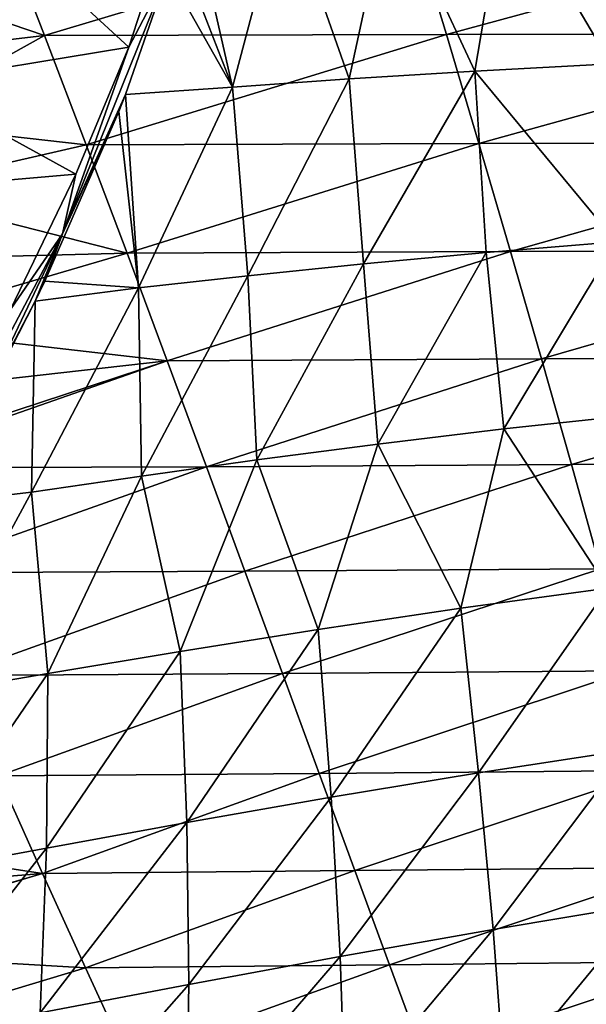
# Model space of a CAD drawing. Header units: metres. Extents: x -237 to 25, y -25 to 25.
# Tile 116 of 165: x -170.51 to -166.6, y -8.97 to -2.17. Entities that reach past the tile are written whole.
import ezdxf

# ---------------------------------------------------------------- set-up
doc = ezdxf.new("R2010")
doc.units = ezdxf.units.M
doc.layers.add('solid_10481232', color=7, linetype='CONTINUOUS')

msp = doc.modelspace()

# ---------------------------------------------------------------- linework, layer by layer
at = {"layer": 'solid_10481232'}
for points in [[(-169.760574, -2.354478, 180.48642), (-171.271667, -2.603187, 180.865097), (-171.006058, -1.210851, 180.798523)], [(-169.490662, -1.524163, 180.418762), (-169.760574, -2.354478, 180.48642), (-171.006058, -1.210851, 180.798523)], [(-167.153122, -1.243526, 180.290192), (-166.278671, -1.222375, 180.190704), (-166.429733, -2.470797, 180.34491)], [(-169.432327, -1.635299, 180.41684), (-169.34874, -1.2927, 180.394547), (-169.043243, -2.631627, 180.528641)], [(-169.34874, -1.2927, 180.394547), (-168.689178, -1.290397, 180.393051), (-169.043243, -2.631627, 180.528641)], [(-168.689178, -1.290397, 180.393051), (-168.238632, -2.575241, 180.506378), (-169.043243, -2.631627, 180.528641)], [(-168.689178, -1.290397, 180.393051), (-167.954285, -1.266369, 180.357773), (-168.238632, -2.575241, 180.506378)], [(-167.954285, -1.266369, 180.357773), (-167.3694, -2.521163, 180.444397), (-168.238632, -2.575241, 180.506378)], [(-167.954285, -1.266369, 180.357773), (-167.153122, -1.243526, 180.290192), (-167.3694, -2.521163, 180.444397)], [(-167.153122, -1.243526, 180.290192), (-166.429733, -2.470797, 180.34491), (-167.3694, -2.521163, 180.444397)], [(-170.635345, -1.516509, 212.055756), (-171.382294, -1.92101, 212.14061), (-170.342575, -2.274654, 211.906387)], [(-170.635345, -1.516509, 212.055756), (-170.342575, -2.274654, 211.906387), (-167.795975, -1.511656, 211.545746)], [(-170.342575, -2.274654, 211.906387), (-167.565918, -2.26748, 211.407303), (-167.795975, -1.511656, 211.545746)], [(-169.490555, -1.840267, 180.432175), (-169.760574, -2.354478, 180.48642), (-169.490662, -1.524163, 180.418762)], [(-167.795975, -1.511656, 211.545746), (-167.565918, -2.26748, 211.407303), (-164.769409, -1.508017, 210.988205)], [(-167.565918, -2.26748, 211.407303), (-164.610428, -2.262111, 210.862762), (-164.769409, -1.508017, 210.988205)], [(-169.490555, -1.840267, 180.432175), (-169.432327, -1.635299, 180.41684), (-169.043243, -2.631627, 180.528641)], [(-170.219849, -3.645212, 180.615189), (-169.760574, -2.354478, 180.48642), (-169.490555, -1.840267, 180.432175)], [(-170.219849, -3.645212, 180.615189), (-169.490555, -1.840267, 180.432175), (-169.783508, -2.68354, 180.508636)], [(-169.490555, -1.840267, 180.432175), (-169.043243, -2.631627, 180.528641), (-169.783508, -2.68354, 180.508636)], [(-170.342575, -2.274654, 211.906387), (-171.382294, -1.92101, 212.14061), (-171.400482, -2.399764, 212.073502)], [(-170.342575, -2.274654, 211.906387), (-171.400482, -2.399764, 212.073502), (-171.423203, -2.876786, 211.991531)], [(-170.342575, -2.274654, 211.906387), (-171.423203, -2.876786, 211.991531), (-170.05481, -3.029928, 211.718414)], [(-170.342575, -2.274654, 211.906387), (-170.05481, -3.029928, 211.718414), (-167.565918, -2.26748, 211.407303)], [(-170.05481, -3.029928, 211.718414), (-167.341324, -3.020523, 211.230698), (-167.565918, -2.26748, 211.407303)], [(-167.565918, -2.26748, 211.407303), (-167.341324, -3.020523, 211.230698), (-164.610428, -2.262111, 210.862762)], [(-167.341324, -3.020523, 211.230698), (-164.457275, -3.013503, 210.699524), (-164.610428, -2.262111, 210.862762)], [(-169.760574, -2.354478, 180.48642), (-170.125977, -3.233545, 180.577988), (-171.271667, -2.603187, 180.865097)], [(-170.219849, -3.645212, 180.615189), (-170.125977, -3.233545, 180.577988), (-169.760574, -2.354478, 180.48642)], [(-167.3694, -2.521163, 180.444397), (-166.429733, -2.470797, 180.34491), (-166.393646, -3.700262, 180.563782)], [(-169.043243, -2.631627, 180.528641), (-168.238632, -2.575241, 180.506378), (-168.938232, -3.934823, 180.743515)], [(-168.238632, -2.575241, 180.506378), (-168.13829, -3.852842, 180.718307), (-168.938232, -3.934823, 180.743515)], [(-168.238632, -2.575241, 180.506378), (-167.3694, -2.521163, 180.444397), (-168.13829, -3.852842, 180.718307)], [(-167.3694, -2.521163, 180.444397), (-167.290817, -3.774054, 180.657349), (-168.13829, -3.852842, 180.718307)], [(-167.3694, -2.521163, 180.444397), (-166.393646, -3.700262, 180.563782), (-167.290817, -3.774054, 180.657349)], [(-170.125977, -3.233545, 180.577988), (-171.483475, -3.350241, 180.918167), (-171.271667, -2.603187, 180.865097)], [(-169.783508, -2.68354, 180.508636), (-169.043243, -2.631627, 180.528641), (-169.692734, -4.018201, 180.729874)], [(-169.043243, -2.631627, 180.528641), (-168.938232, -3.934823, 180.743515), (-169.692734, -4.018201, 180.729874)], [(-170.219849, -3.645212, 180.615189), (-169.783508, -2.68354, 180.508636), (-169.828934, -2.800748, 180.520813)], [(-169.828934, -2.800748, 180.520813), (-169.783508, -2.68354, 180.508636), (-169.692734, -4.018201, 180.729874)], [(-170.341537, -3.972557, 180.658295), (-169.828934, -2.800748, 180.520813), (-169.692734, -4.018201, 180.729874)], [(-170.219849, -3.645212, 180.615189), (-169.828934, -2.800748, 180.520813), (-170.341537, -3.972557, 180.658295)], [(-170.05481, -3.029928, 211.718414), (-171.423203, -2.876786, 211.991531), (-171.450836, -3.351464, 211.89476)], [(-170.05481, -3.029928, 211.718414), (-171.450836, -3.351464, 211.89476), (-169.772278, -3.780174, 211.491806)], [(-170.05481, -3.029928, 211.718414), (-169.772278, -3.780174, 211.491806), (-167.341324, -3.020523, 211.230698)], [(-169.772278, -3.780174, 211.491806), (-167.12233, -3.768639, 211.015884), (-167.341324, -3.020523, 211.230698)], [(-167.341324, -3.020523, 211.230698), (-167.12233, -3.768639, 211.015884), (-164.457275, -3.013503, 210.699524)], [(-167.12233, -3.768639, 211.015884), (-164.310074, -3.760056, 210.498398), (-164.457275, -3.013503, 210.699524)], [(-170.125977, -3.233545, 180.577988), (-170.579361, -4.168847, 180.691605), (-171.483475, -3.350241, 180.918167)], [(-170.219849, -3.645212, 180.615189), (-170.579361, -4.168847, 180.691605), (-170.125977, -3.233545, 180.577988)], [(-169.772278, -3.780174, 211.491806), (-171.450836, -3.351464, 211.89476), (-171.482101, -3.823284, 211.783081)], [(-170.219849, -3.645212, 180.615189), (-171.1138, -5.334371, 180.839218), (-170.579361, -4.168847, 180.691605)], [(-170.219849, -3.645212, 180.615189), (-170.874924, -5.024341, 180.801361), (-171.1138, -5.334371, 180.839218)], [(-170.219849, -3.645212, 180.615189), (-170.409042, -4.111772, 180.676208), (-170.874924, -5.024341, 180.801361)], [(-170.219849, -3.645212, 180.615189), (-170.341537, -3.972557, 180.658295), (-170.409042, -4.111772, 180.676208)], [(-167.290817, -3.774054, 180.657349), (-166.393646, -3.700262, 180.563782), (-167.169296, -4.994409, 180.950928)], [(-166.393646, -3.700262, 180.563782), (-166.261963, -4.896103, 180.856857), (-167.169296, -4.994409, 180.950928)], [(-169.772278, -3.780174, 211.491806), (-171.482101, -3.823284, 211.783081), (-171.518036, -4.291795, 211.656815)], [(-169.772278, -3.780174, 211.491806), (-171.518036, -4.291795, 211.656815), (-169.495163, -4.523089, 211.227005)], [(-169.772278, -3.780174, 211.491806), (-169.495163, -4.523089, 211.227005), (-167.12233, -3.768639, 211.015884)], [(-169.495163, -4.523089, 211.227005), (-166.909103, -4.509528, 210.763245), (-167.12233, -3.768639, 211.015884)], [(-168.13829, -3.852842, 180.718307), (-167.290817, -3.774054, 180.657349), (-168.040649, -5.09935, 181.013931)], [(-167.290817, -3.774054, 180.657349), (-167.169296, -4.994409, 180.950928), (-168.040649, -5.09935, 181.013931)], [(-167.12233, -3.768639, 211.015884), (-166.909103, -4.509528, 210.763245), (-164.310074, -3.760056, 210.498398)], [(-166.909103, -4.509528, 210.763245), (-164.168945, -4.499467, 210.259735), (-164.310074, -3.760056, 210.498398)], [(-168.938232, -3.934823, 180.743515), (-168.13829, -3.852842, 180.718307), (-168.875549, -5.208584, 181.041779)], [(-168.13829, -3.852842, 180.718307), (-168.040649, -5.09935, 181.013931), (-168.875549, -5.208584, 181.041779)], [(-169.692734, -4.018201, 180.729874), (-168.938232, -3.934823, 180.743515), (-169.673523, -5.319774, 181.030487)], [(-168.938232, -3.934823, 180.743515), (-168.875549, -5.208584, 181.041779), (-169.673523, -5.319774, 181.030487)], [(-170.341537, -3.972557, 180.658295), (-169.692734, -4.018201, 180.729874), (-170.409042, -4.111772, 180.676208)], [(-169.692734, -4.018201, 180.729874), (-169.673523, -5.319774, 181.030487), (-170.433975, -5.430925, 180.976608)], [(-170.409042, -4.111772, 180.676208), (-169.692734, -4.018201, 180.729874), (-170.433975, -5.430925, 180.976608)], [(-170.409042, -4.111772, 180.676208), (-170.433975, -5.430925, 180.976608), (-171.143341, -5.514765, 180.873672)], [(-170.874924, -5.024341, 180.801361), (-170.409042, -4.111772, 180.676208), (-171.143341, -5.514765, 180.873672)], [(-169.495163, -4.523089, 211.227005), (-171.518036, -4.291795, 211.656815), (-171.559555, -4.756541, 211.51619)], [(-169.495163, -4.523089, 211.227005), (-171.605072, -5.216938, 211.361115), (-171.610016, -5.264198, 211.344284)], [(-169.495163, -4.523089, 211.227005), (-171.610016, -5.264198, 211.344284), (-169.223724, -5.25635, 210.9245)], [(-169.495163, -4.523089, 211.227005), (-171.559555, -4.756541, 211.51619), (-171.605072, -5.216938, 211.361115)], [(-169.495163, -4.523089, 211.227005), (-169.223724, -5.25635, 210.9245), (-166.909103, -4.509528, 210.763245)], [(-169.223724, -5.25635, 210.9245), (-166.701843, -5.240865, 210.473236), (-166.909103, -4.509528, 210.763245)], [(-166.909103, -4.509528, 210.763245), (-166.701843, -5.240865, 210.473236), (-164.168945, -4.499467, 210.259735)], [(-166.701843, -5.240865, 210.473236), (-164.033966, -5.229408, 209.983963), (-164.168945, -4.499467, 210.259735)], [(-167.169296, -4.994409, 180.950928), (-166.261963, -4.896103, 180.856857), (-166.449982, -6.094992, 181.268784)], [(-168.040649, -5.09935, 181.013931), (-167.169296, -4.994409, 180.950928), (-167.466324, -6.233375, 181.36084)], [(-167.169296, -4.994409, 180.950928), (-166.449982, -6.094992, 181.268784), (-167.466324, -6.233375, 181.36084)], [(-168.875549, -5.208584, 181.041779), (-168.040649, -5.09935, 181.013931), (-168.452698, -6.380305, 181.413437)], [(-168.040649, -5.09935, 181.013931), (-167.466324, -6.233375, 181.36084), (-168.452698, -6.380305, 181.413437)], [(-169.673523, -5.319774, 181.030487), (-168.875549, -5.208584, 181.041779), (-169.405319, -6.531899, 181.420074)], [(-168.875549, -5.208584, 181.041779), (-168.452698, -6.380305, 181.413437), (-169.405319, -6.531899, 181.420074)], [(-166.701843, -5.240865, 210.473236), (-166.500687, -5.960325, 210.146332), (-164.033966, -5.229408, 209.983963)], [(-171.288055, -5.988423, 210.993835), (-169.223724, -5.25635, 210.9245), (-171.610016, -5.264198, 211.344284)], [(-171.288055, -5.988423, 210.993835), (-168.958176, -5.977629, 210.584793), (-169.223724, -5.25635, 210.9245)], [(-169.223724, -5.25635, 210.9245), (-168.958176, -5.977629, 210.584793), (-166.701843, -5.240865, 210.473236)], [(-168.958176, -5.977629, 210.584793), (-166.500687, -5.960325, 210.146332), (-166.701843, -5.240865, 210.473236)], [(-170.433975, -5.430925, 180.976608), (-169.673523, -5.319774, 181.030487), (-170.320282, -6.684449, 181.374557)], [(-169.673523, -5.319774, 181.030487), (-169.405319, -6.531899, 181.420074), (-170.320282, -6.684449, 181.374557)], [(-170.433975, -5.430925, 180.976608), (-170.320282, -6.684449, 181.374557), (-171.193222, -6.835146, 181.272491)], [(-171.143341, -5.514765, 180.873672), (-170.433975, -5.430925, 180.976608), (-171.193222, -6.835146, 181.272491)], [(-171.288055, -5.988423, 210.993835), (-170.97139, -6.69828, 210.606277), (-168.958176, -5.977629, 210.584793)], [(-170.97139, -6.69828, 210.606277), (-168.698746, -6.684631, 210.208496), (-168.958176, -5.977629, 210.584793)], [(-168.958176, -5.977629, 210.584793), (-168.698746, -6.684631, 210.208496), (-166.500687, -5.960325, 210.146332)], [(-168.698746, -6.684631, 210.208496), (-166.305817, -6.665607, 209.783112), (-166.500687, -5.960325, 210.146332)], [(-167.466324, -6.233375, 181.36084), (-166.449982, -6.094992, 181.268784), (-167.343643, -7.371282, 181.817123)], [(-166.449982, -6.094992, 181.268784), (-166.308563, -7.212223, 181.724838), (-167.343643, -7.371282, 181.817123)], [(-168.452698, -6.380305, 181.413437), (-167.466324, -6.233375, 181.36084), (-168.36322, -7.540365, 181.871933)], [(-167.466324, -6.233375, 181.36084), (-167.343643, -7.371282, 181.817123), (-168.36322, -7.540365, 181.871933)], [(-169.405319, -6.531899, 181.420074), (-168.452698, -6.380305, 181.413437), (-169.361008, -7.71515, 181.882355)], [(-168.452698, -6.380305, 181.413437), (-168.36322, -7.540365, 181.871933), (-169.361008, -7.71515, 181.882355)], [(-169.405319, -6.531899, 181.420074), (-169.361008, -7.71515, 181.882355), (-170.330612, -7.891409, 181.841614)], [(-170.320282, -6.684449, 181.374557), (-169.405319, -6.531899, 181.420074), (-170.330612, -7.891409, 181.841614)], [(-168.698746, -6.684631, 210.208496), (-168.445618, -7.375168, 209.796814), (-166.305817, -6.665607, 209.783112)], [(-168.445618, -7.375168, 209.796814), (-166.117355, -7.354517, 209.38472), (-166.305817, -6.665607, 209.783112)], [(-170.320282, -6.684449, 181.374557), (-170.330612, -7.891409, 181.841614), (-171.264908, -8.06575, 181.744614)], [(-171.193222, -6.835146, 181.272491), (-170.320282, -6.684449, 181.374557), (-171.264908, -8.06575, 181.744614)], [(-170.97139, -6.69828, 210.606277), (-170.660858, -7.391562, 210.182953), (-168.698746, -6.684631, 210.208496)], [(-170.660858, -7.391562, 210.182953), (-168.445618, -7.375168, 209.796814), (-168.698746, -6.684631, 210.208496)], [(-167.343643, -7.371282, 181.817123), (-166.308563, -7.212223, 181.724838), (-167.243637, -8.453341, 182.354233)], [(-166.308563, -7.212223, 181.724838), (-166.184082, -8.277694, 182.262222), (-167.243637, -8.453341, 182.354233)], [(-170.660858, -7.391562, 210.182953), (-171.978455, -7.820278, 210.162949), (-170.356735, -8.066117, 209.72522)], [(-170.660858, -7.391562, 210.182953), (-170.356735, -8.066117, 209.72522), (-168.445618, -7.375168, 209.796814)], [(-170.356735, -8.066117, 209.72522), (-168.199005, -8.047083, 209.351028), (-168.445618, -7.375168, 209.796814)], [(-168.445618, -7.375168, 209.796814), (-168.199005, -8.047083, 209.351028), (-166.117355, -7.354517, 209.38472)], [(-168.36322, -7.540365, 181.871933), (-167.343643, -7.371282, 181.817123), (-168.300705, -8.6403, 182.410339)], [(-167.343643, -7.371282, 181.817123), (-167.243637, -8.453341, 182.354233), (-168.300705, -8.6403, 182.410339)], [(-168.199005, -8.047083, 209.351028), (-165.93541, -8.024879, 208.952438), (-166.117355, -7.354517, 209.38472)], [(-169.361008, -7.71515, 181.882355), (-168.36322, -7.540365, 181.871933), (-169.34697, -8.833899, 182.423325)], [(-168.36322, -7.540365, 181.871933), (-168.300705, -8.6403, 182.410339), (-169.34697, -8.833899, 182.423325)], [(-169.361008, -7.71515, 181.882355), (-169.34697, -8.833899, 182.423325), (-170.374084, -9.029518, 182.386139)], [(-170.330612, -7.891409, 181.841614), (-169.361008, -7.71515, 181.882355), (-170.374084, -9.029518, 182.386139)], [(-170.356735, -8.066117, 209.72522), (-171.978455, -7.820278, 210.162949), (-172.054703, -8.204063, 209.935349)], [(-170.330612, -7.891409, 181.841614), (-170.374084, -9.029518, 182.386139), (-171.372742, -9.223245, 182.293182)], [(-171.264908, -8.06575, 181.744614), (-170.330612, -7.891409, 181.841614), (-171.372742, -9.223245, 182.293182)], [(-168.199005, -8.047083, 209.351028), (-167.959106, -8.698215, 208.872467), (-165.93541, -8.024879, 208.952438)], [(-167.959106, -8.698215, 208.872467), (-165.760086, -8.674524, 208.487503), (-165.93541, -8.024879, 208.952438)], [(-170.356735, -8.066117, 209.72522), (-172.139938, -8.588029, 209.693207), (-172.142014, -8.596959, 209.687393)], [(-170.356735, -8.066117, 209.72522), (-172.142014, -8.596959, 209.687393), (-170.059311, -8.719796, 209.234421)], [(-170.356735, -8.066117, 209.72522), (-172.054703, -8.204063, 209.935349), (-172.139938, -8.588029, 209.693207)], [(-170.356735, -8.066117, 209.72522), (-170.059311, -8.719796, 209.234421), (-168.199005, -8.047083, 209.351028)], [(-170.059311, -8.719796, 209.234421), (-167.959106, -8.698215, 208.872467), (-168.199005, -8.047083, 209.351028)], [(-167.243637, -8.453341, 182.354233), (-166.184082, -8.277694, 182.262222), (-167.167404, -9.473295, 182.970917)], [(-166.184082, -8.277694, 182.262222), (-166.077164, -9.285583, 182.879318), (-167.167404, -9.473295, 182.970917)], [(-168.300705, -8.6403, 182.410339), (-167.243637, -8.453341, 182.354233), (-168.266617, -9.673394, 183.027649)], [(-167.243637, -8.453341, 182.354233), (-167.167404, -9.473295, 182.970917), (-168.266617, -9.673394, 183.027649)], [(-171.795471, -9.243294, 209.154587), (-170.059311, -8.719796, 209.234421), (-172.142014, -8.596959, 209.687393)], [(-168.300705, -8.6403, 182.410339), (-168.266617, -9.673394, 183.027649), (-169.364914, -9.880943, 183.042236)], [(-169.34697, -8.833899, 182.423325), (-168.300705, -8.6403, 182.410339), (-169.364914, -9.880943, 183.042236)], [(-170.059311, -8.719796, 209.234421), (-169.768845, -9.350522, 208.712006), (-167.959106, -8.698215, 208.872467)], [(-169.768845, -9.350522, 208.712006), (-167.726135, -9.326485, 208.362534), (-167.959106, -8.698215, 208.872467)], [(-167.959106, -8.698215, 208.872467), (-167.726135, -9.326485, 208.362534), (-165.760086, -8.674524, 208.487503)], [(-167.726135, -9.326485, 208.362534), (-165.591522, -9.301359, 207.991302), (-165.760086, -8.674524, 208.487503)], [(-171.795471, -9.243294, 209.154587), (-169.768845, -9.350522, 208.712006), (-170.059311, -8.719796, 209.234421)], [(-169.34697, -8.833899, 182.423325), (-169.364914, -9.880943, 183.042236), (-170.452362, -10.091024, 183.007462)], [(-170.374084, -9.029518, 182.386139), (-169.34697, -8.833899, 182.423325), (-170.452362, -10.091024, 183.007462)]]:
    msp.add_3dface(points, dxfattribs=at)

doc.saveas('drawing.dxf')
